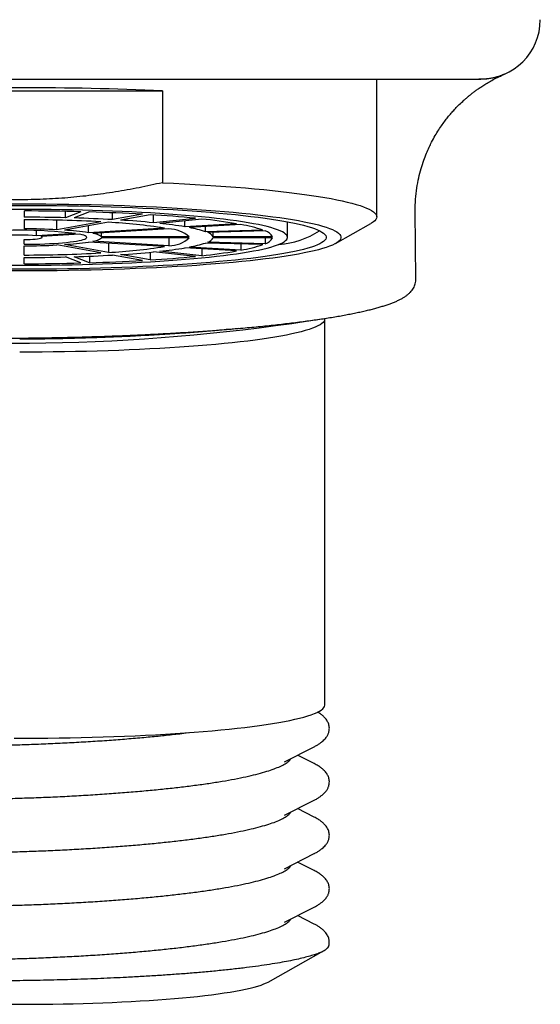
# Model space of a CAD drawing. Header units: millimetres. Extents: x 8 to 1762, y 12 to 2803.
# Tile 60 of 119: x 895 to 913, y 1511 to 1544. Entities that reach past the tile are written whole.
import ezdxf

# ---------------------------------------------------------------- set-up
doc = ezdxf.new("R2010")
doc.units = ezdxf.units.MM

msp = doc.modelspace()

# ---------------------------------------------------------------- linework, layer by layer
at = {"color": 7, "linetype": 'Continuous', "lineweight": 30}
for p, q in [((907.418, 1537.699), (907.418, 1542.334)), ((910.918, 1542.334), (910.848, 1542.331)), ((890.622, 1541.939), (900.214, 1541.939)), ((900.214, 1541.939), (900.214, 1538.849)), ((895.568, 1537.899), (895.568, 1537.689)), ((895.568, 1537.606), (895.568, 1537.297)), ((896.955, 1537.67), (896.955, 1537.884)), ((897.473, 1537.872), (896.955, 1537.67)), ((897.762, 1537.864), (897.245, 1537.662)), ((898.537, 1537.606), (898.537, 1537.837)), ((899.537, 1537.787), (898.537, 1537.606)), ((899.797, 1537.772), (898.797, 1537.591)), ((899.907, 1537.502), (899.907, 1537.765)), ((901.321, 1537.649), (899.907, 1537.502)), ((901.533, 1537.627), (900.119, 1537.479)), ((908.734, 1535.605), (908.711, 1537.892)), ((896.661, 1537.267), (896.661, 1537.592)), ((898.137, 1537.534), (896.661, 1537.267)), ((898.397, 1537.518), (896.921, 1537.251)), ((897.721, 1537.167), (897.721, 1537.396)), ((900.277, 1537.322), (897.721, 1537.167)), ((900.427, 1537.294), (897.871, 1537.14)), ((900.97, 1537.363), (900.97, 1537.568)), ((902.703, 1537.468), (900.97, 1537.363)), ((902.853, 1537.441), (901.12, 1537.336)), ((901.656, 1537.201), (901.656, 1537.369)), ((904.418, 1537.01), (904.418, 1537.534)), ((906.037, 1536.805), (907.217, 1537.471)), ((895.979, 1537.062), (895.979, 1537.238)), ((897.287, 1537.141), (895.979, 1537.062)), ((897.437, 1537.114), (896.129, 1537.035)), ((896.168, 1537.01), (896.168, 1537.037)), ((898.164, 1537.026), (898.164, 1537.158)), ((901.116, 1537.026), (898.164, 1537.026)), ((901.116, 1536.995), (898.164, 1536.995)), ((900.427, 1536.995), (900.427, 1536.726)), ((903.588, 1537.255), (901.656, 1537.201)), ((903.666, 1537.225), (901.733, 1537.171)), ((901.916, 1537.026), (901.916, 1537.176)), ((903.916, 1537.026), (901.916, 1537.026)), ((903.916, 1536.995), (901.916, 1536.995)), ((903.666, 1536.995), (903.666, 1536.795)), ((895.568, 1536.776), (895.568, 1536.933)), ((895.568, 1536.415), (895.568, 1536.723)), ((898.137, 1536.487), (896.661, 1536.754)), ((898.397, 1536.502), (896.921, 1536.769)), ((900.277, 1536.699), (897.721, 1536.853)), ((900.427, 1536.726), (897.871, 1536.88)), ((898.397, 1536.812), (898.397, 1536.502)), ((902.703, 1536.552), (900.97, 1536.657)), ((902.853, 1536.58), (901.12, 1536.684)), ((901.533, 1536.623), (901.533, 1536.393)), ((903.588, 1536.765), (901.656, 1536.819)), ((903.666, 1536.795), (901.733, 1536.85)), ((902.853, 1536.786), (902.853, 1536.58)), ((895.568, 1536.122), (895.568, 1536.331)), ((897.473, 1536.148), (896.955, 1536.35)), ((897.762, 1536.156), (897.245, 1536.358)), ((897.762, 1536.377), (897.762, 1536.156)), ((899.537, 1536.233), (898.537, 1536.414)), ((899.797, 1536.249), (898.797, 1536.43)), ((899.797, 1536.508), (899.797, 1536.249)), ((901.321, 1536.371), (899.907, 1536.519)), ((901.533, 1536.393), (900.119, 1536.541)), ((905.668, 1521.273), (905.668, 1534.263)), ((900.794, 1520.309), (901.077, 1520.344)), ((904.311, 1519.362), (905.317, 1519.872)), ((905.317, 1519.301), (904.754, 1519.586)), ((904.311, 1517.562), (905.317, 1518.072)), ((905.317, 1517.501), (904.754, 1517.787)), ((904.311, 1515.763), (905.317, 1516.273)), ((905.317, 1515.702), (904.754, 1515.988)), ((904.311, 1513.964), (905.317, 1514.474)), ((905.317, 1513.903), (904.754, 1514.188)), ((903.764, 1511.953), (905.633, 1513.006))]:
    msp.add_line(p, q, dxfattribs=at)
at = {"color": 7, "linetype": 'Continuous', "lineweight": 30, "flags": 128}
for points in [[(900.214, 1538.849), (900.586, 1538.831), (900.952, 1538.812), (901.312, 1538.792), (901.665, 1538.77), (902.011, 1538.747), (902.349, 1538.723), (902.679, 1538.698), (903.001, 1538.671), (903.313, 1538.644), (903.617, 1538.615), (903.911, 1538.585), (904.195, 1538.555), (904.469, 1538.523), (904.732, 1538.49), (904.985, 1538.456), (905.226, 1538.422), (905.456, 1538.386), (905.675, 1538.35), (905.881, 1538.313), (906.076, 1538.276), (906.257, 1538.237), (906.427, 1538.198), (906.583, 1538.159), (906.727, 1538.119), (906.857, 1538.078), (906.974, 1538.037), (907.077, 1537.996), (907.167, 1537.954), (907.244, 1537.912), (907.306, 1537.87), (907.355, 1537.827), (907.39, 1537.785), (907.411, 1537.742), (907.418, 1537.699), (907.411, 1537.656), (907.39, 1537.614), (907.355, 1537.571), (907.306, 1537.529), (907.244, 1537.486), (907.217, 1537.471)], [(895.064, 1536.07), (895.418, 1536.069), (895.771, 1536.07), (896.124, 1536.072), (896.476, 1536.076), (896.826, 1536.081), (897.174, 1536.088), (897.519, 1536.095), (897.861, 1536.105), (898.199, 1536.116), (898.533, 1536.128), (898.862, 1536.141), (899.186, 1536.156), (899.504, 1536.172), (899.815, 1536.189), (900.12, 1536.208), (900.418, 1536.228), (900.708, 1536.249), (900.99, 1536.271), (901.263, 1536.295), (901.527, 1536.319), (901.782, 1536.345), (902.027, 1536.372), (902.261, 1536.399), (902.486, 1536.428), (902.699, 1536.457), (902.901, 1536.488), (903.092, 1536.519), (903.27, 1536.551), (903.437, 1536.583), (903.591, 1536.616), (903.733, 1536.65), (903.862, 1536.685), (903.977, 1536.72), (904.08, 1536.755), (904.169, 1536.791), (904.245, 1536.827), (904.307, 1536.863), (904.355, 1536.9), (904.39, 1536.936), (904.411, 1536.973), (904.418, 1537.01), (904.411, 1537.047), (904.39, 1537.084), (904.355, 1537.121), (904.307, 1537.157), (904.245, 1537.194), (904.169, 1537.23), (904.08, 1537.266), (903.977, 1537.301), (903.862, 1537.336), (903.733, 1537.37), (903.591, 1537.404), (903.437, 1537.437), (903.27, 1537.47), (903.092, 1537.502), (902.901, 1537.533), (902.699, 1537.563), (902.486, 1537.593), (902.261, 1537.621), (902.027, 1537.649), (901.782, 1537.675), (901.527, 1537.701), (901.263, 1537.726), (900.99, 1537.749), (900.708, 1537.771), (900.418, 1537.792), (900.12, 1537.812), (899.815, 1537.831), (899.504, 1537.848), (899.186, 1537.865), (898.862, 1537.879), (898.533, 1537.893), (898.199, 1537.905), (897.861, 1537.916), (897.519, 1537.925), (897.174, 1537.933), (896.826, 1537.939), (896.476, 1537.944), (896.124, 1537.948), (895.771, 1537.95), (895.418, 1537.951), (895.064, 1537.95)], [(895.127, 1538.139), (895.515, 1538.139), (895.902, 1538.138), (896.289, 1538.135), (896.675, 1538.131), (897.059, 1538.126), (897.442, 1538.119), (897.821, 1538.111), (898.197, 1538.101), (898.57, 1538.09), (898.939, 1538.077), (899.303, 1538.064), (899.662, 1538.048), (900.016, 1538.032), (900.364, 1538.014), (900.705, 1537.995), (901.04, 1537.974), (901.367, 1537.952), (901.687, 1537.929), (901.999, 1537.905), (902.302, 1537.88), (902.596, 1537.854), (902.881, 1537.826), (903.157, 1537.798), (903.422, 1537.768), (903.677, 1537.738), (903.922, 1537.706), (904.155, 1537.674), (904.377, 1537.641), (904.588, 1537.607), (904.787, 1537.572), (904.974, 1537.536), (905.148, 1537.5), (905.31, 1537.463), (905.459, 1537.426), (905.596, 1537.388), (905.719, 1537.349), (905.829, 1537.311), (905.925, 1537.271), (906.008, 1537.232), (906.077, 1537.192), (906.133, 1537.152), (906.174, 1537.111), (906.202, 1537.071), (906.216, 1537.03), (906.216, 1536.99), (906.202, 1536.949), (906.174, 1536.909), (906.133, 1536.869), (906.077, 1536.829), (906.008, 1536.789), (905.925, 1536.749), (905.829, 1536.71), (905.719, 1536.671), (905.596, 1536.633), (905.459, 1536.595), (905.31, 1536.557), (905.148, 1536.52), (904.974, 1536.484), (904.787, 1536.449), (904.588, 1536.414), (904.377, 1536.38), (904.155, 1536.347), (903.922, 1536.314), (903.677, 1536.283), (903.422, 1536.252), (903.157, 1536.223), (902.881, 1536.194), (902.596, 1536.167), (902.302, 1536.14), (901.999, 1536.115), (901.687, 1536.091), (901.367, 1536.068), (901.04, 1536.046), (900.705, 1536.026), (900.364, 1536.007), (900.016, 1535.989), (899.662, 1535.972), (899.303, 1535.957), (898.939, 1535.943), (898.57, 1535.93), (898.197, 1535.919), (897.821, 1535.91), (897.442, 1535.901), (897.059, 1535.894), (896.675, 1535.889), (896.289, 1535.885), (895.902, 1535.882), (895.515, 1535.881), (895.127, 1535.882)], [(895.134, 1538.086), (895.512, 1538.087), (895.891, 1538.086), (896.268, 1538.083), (896.645, 1538.079), (897.02, 1538.074), (897.392, 1538.067), (897.762, 1538.059), (898.129, 1538.049), (898.492, 1538.038), (898.852, 1538.025), (899.206, 1538.011), (899.555, 1537.996), (899.899, 1537.98), (900.237, 1537.962), (900.568, 1537.943), (900.892, 1537.922), (901.209, 1537.901), (901.518, 1537.878), (901.819, 1537.854), (902.111, 1537.829), (902.394, 1537.802), (902.667, 1537.775), (902.931, 1537.747), (903.185, 1537.717), (903.428, 1537.687), (903.661, 1537.656), (903.882, 1537.624), (904.092, 1537.591), (904.29, 1537.557), (904.476, 1537.523), (904.65, 1537.488), (904.812, 1537.452), (904.961, 1537.415), (905.097, 1537.378), (905.219, 1537.341), (905.329, 1537.303), (905.425, 1537.265), (905.508, 1537.226), (905.577, 1537.187), (905.633, 1537.148), (905.674, 1537.109), (905.702, 1537.07), (905.716, 1537.03), (905.716, 1536.99), (905.702, 1536.951), (905.674, 1536.911), (905.633, 1536.872), (905.577, 1536.833), (905.508, 1536.794), (905.425, 1536.756), (905.329, 1536.717), (905.219, 1536.679), (905.097, 1536.642), (904.961, 1536.605), (904.812, 1536.569), (904.65, 1536.533), (904.476, 1536.498), (904.29, 1536.463), (904.092, 1536.43), (903.882, 1536.397), (903.661, 1536.365), (903.428, 1536.333), (903.185, 1536.303), (902.931, 1536.274), (902.667, 1536.245), (902.394, 1536.218), (902.111, 1536.192), (901.819, 1536.167), (901.518, 1536.143), (901.209, 1536.12), (900.892, 1536.098), (900.568, 1536.078), (900.237, 1536.059), (899.899, 1536.041), (899.555, 1536.024), (899.206, 1536.009), (898.852, 1535.995), (898.492, 1535.983), (898.129, 1535.972), (897.762, 1535.962), (897.392, 1535.954), (897.02, 1535.947), (896.645, 1535.941), (896.268, 1535.937), (895.891, 1535.935), (895.512, 1535.934), (895.134, 1535.934)], [(895.568, 1536.776), (895.743, 1536.777), (895.917, 1536.781), (896.087, 1536.786), (896.253, 1536.792), (896.414, 1536.799), (896.569, 1536.808), (896.717, 1536.818), (896.857, 1536.829), (896.988, 1536.842), (897.11, 1536.855), (897.221, 1536.87), (897.321, 1536.885), (897.409, 1536.901), (897.485, 1536.917), (897.548, 1536.935), (897.598, 1536.952), (897.635, 1536.97), (897.658, 1536.989), (897.668, 1537.007), (897.663, 1537.025), (897.645, 1537.044), (897.613, 1537.062), (897.567, 1537.08), (897.509, 1537.097), (897.437, 1537.114)], [(895.568, 1536.933), (895.67, 1536.936), (895.766, 1536.941), (895.856, 1536.947), (895.937, 1536.954), (896.008, 1536.962), (896.067, 1536.971), (896.114, 1536.981), (896.146, 1536.991), (896.164, 1537.002), (896.167, 1537.013), (896.155, 1537.024), (896.129, 1537.035)], [(905.666, 1534.281), (905.667, 1534.272), (905.664, 1534.231), (905.646, 1534.191), (905.615, 1534.15), (905.57, 1534.109), (905.511, 1534.069), (905.439, 1534.028), (905.353, 1533.988), (905.254, 1533.949), (905.141, 1533.91), (905.015, 1533.871), (904.877, 1533.833), (904.725, 1533.796), (904.561, 1533.759), (904.385, 1533.722), (904.196, 1533.687), (903.996, 1533.652), (903.784, 1533.618), (903.561, 1533.585), (903.327, 1533.553), (903.082, 1533.522), (902.827, 1533.492), (902.561, 1533.463), (902.287, 1533.435), (902.002, 1533.408), (901.709, 1533.382), (901.408, 1533.358), (901.098, 1533.334), (900.781, 1533.312), (900.457, 1533.292), (900.125, 1533.272), (899.788, 1533.254), (899.444, 1533.237), (899.095, 1533.222), (898.741, 1533.208), (898.383, 1533.195), (898.02, 1533.184), (897.654, 1533.174), (897.285, 1533.166), (896.914, 1533.159), (896.54, 1533.154), (896.165, 1533.15), (895.789, 1533.148), (895.413, 1533.147)], [(895.228, 1520.158), (895.606, 1520.158), (895.984, 1520.16), (896.361, 1520.163), (896.737, 1520.167), (897.111, 1520.173), (897.483, 1520.181), (897.852, 1520.19), (898.218, 1520.201), (898.58, 1520.212), (898.937, 1520.226), (899.29, 1520.241), (899.638, 1520.257), (899.979, 1520.275), (900.315, 1520.294), (900.644, 1520.314), (900.965, 1520.336), (901.28, 1520.358), (901.586, 1520.383), (901.884, 1520.408), (902.173, 1520.435), (902.452, 1520.462), (902.723, 1520.491), (902.983, 1520.521), (903.233, 1520.552), (903.472, 1520.584), (903.701, 1520.616), (903.918, 1520.65), (904.123, 1520.685), (904.317, 1520.72), (904.499, 1520.756), (904.668, 1520.793), (904.824, 1520.83), (904.968, 1520.868), (905.099, 1520.907), (905.217, 1520.946), (905.321, 1520.986), (905.412, 1521.026), (905.489, 1521.066), (905.552, 1521.106), (905.602, 1521.147), (905.638, 1521.188), (905.66, 1521.229), (905.668, 1521.27), (905.668, 1521.273)], [(895.155, 1511.204), (895.5, 1511.203), (895.844, 1511.204), (896.188, 1511.207), (896.53, 1511.211), (896.871, 1511.217), (897.209, 1511.224), (897.544, 1511.233), (897.876, 1511.243), (898.204, 1511.254), (898.527, 1511.267), (898.845, 1511.282), (899.157, 1511.297), (899.464, 1511.315), (899.763, 1511.333), (900.056, 1511.353), (900.341, 1511.374), (900.617, 1511.396), (900.886, 1511.42), (901.145, 1511.445), (901.395, 1511.47), (901.635, 1511.497), (901.864, 1511.525), (902.084, 1511.554), (902.292, 1511.584), (902.489, 1511.615), (902.674, 1511.646), (902.848, 1511.679), (903.009, 1511.712), (903.158, 1511.746), (903.294, 1511.78), (903.417, 1511.815), (903.527, 1511.851), (903.623, 1511.887), (903.706, 1511.923), (903.764, 1511.953)]]:
    msp.add_lwpolyline(points, dxfattribs=at)
at = {"color": 7, "linetype": 'Continuous', "lineweight": 30}
for centre, radius, start, end in [((910.918, 1544.334), 2, 270, 0), ((895.418, 1432.771), 109.274, 87.48459, 92.51541), ((895.434, 1458.924), 78.974, 88.52056, 89.9026), ((895.43, 1477.276), 60.413, 88.55379, 89.86936), ((895.496, 1489.139), 48.466, 86.8763, 89.915), ((895.772, 1488.693), 48.991, 86.7643, 88.2773), ((895.88, 1473.851), 64.04, 86.72604, 88.31557), ((897.299, 1497.062), 40.787, 84.3402, 86.4883), ((899.594, 1519.015), 18.713, 80.4354, 84.05), ((895.459, 1513.867), 23.43, 87.0586, 89.7328), ((897.339, 1518.301), 19.246, 81.2168, 86.8485), ((896.857, 1506.446), 31.205, 84.392, 86.4365), ((898.613, 1523.239), 14.32, 80.523, 83.9624), ((900.398, 1536.202), 1.093, 48.9261, 88.4519), ((900.468, 1533.624), 3.769, 71.6369, 80.0369), ((902.02, 1532.59), 4.922, 71.4193, 80.2544), ((895.418, 1521.345), 15.906, 83.2512, 96.7488), ((895.418, 1531.317), 5.772, 84.4187, 95.5813), ((896.359, 1528.007), 9.261, 81.5431, 86.5222), ((897.837, 1536.621), 0.521, 51.1137, 86.2642), ((897.837, 1537.4), 0.521, 273.7358, 308.8863), ((900.422, 1537.757), 1.031, 270.3208, 312.3012), ((901.662, 1536.893), 0.287, 27.585, 75.5177), ((901.662, 1537.127), 0.287, 284.4823, 332.415), ((903.58, 1536.86), 0.375, 26.304, 76.7988), ((903.58, 1537.161), 0.375, 283.2012, 333.696), ((903.968, 1539.505), 2.735, 273.4181, 303.8748), ((895.459, 1560.153), 23.43, 270.2672, 272.9414), ((896.359, 1546.013), 9.261, 273.4778, 278.4569), ((897.373, 1555.386), 18.912, 273.1017, 278.833), ((898.613, 1550.782), 14.32, 276.0376, 279.477), ((900.468, 1540.397), 3.769, 279.9631, 288.3631), ((902.02, 1541.431), 4.922, 279.7456, 288.5807), ((895.502, 1584.654), 48.239, 270.0778, 273.1308), ((895.43, 1596.744), 60.413, 270.13064, 271.44621), ((895.772, 1585.327), 48.991, 271.7227, 273.2357), ((896.857, 1567.574), 31.205, 273.5635, 275.608), ((897.299, 1576.959), 40.787, 273.5117, 275.6598), ((899.594, 1555.005), 18.713, 275.95, 279.5646), ((895.434, 1615.096), 78.974, 270.0974, 271.47944), ((895.88, 1600.169), 64.04, 271.68443, 273.27396), ((895.095, 1600.725), 67.28, 263.94898, 279.03809)]:
    msp.add_arc(centre, radius, start, end, dxfattribs=at)
for points, knots in [([(884.743, 1542.334), (885.929, 1542.334), (888.3, 1542.334), (891.859, 1542.334), (895.418, 1542.334), (898.976, 1542.334), (902.535, 1542.334), (904.907, 1542.334), (906.093, 1542.334)], [0, 0, 0, 0, 0.166704, 0.333363, 0.499999, 0.666636, 0.833295, 1, 1, 1, 1]), ([(906.093, 1542.334), (906.247, 1542.334), (906.555, 1542.334), (907.009, 1542.334), (907.454, 1542.334), (907.866, 1542.334), (908.243, 1542.334), (908.587, 1542.334), (908.916, 1542.334), (909.227, 1542.334), (909.543, 1542.334), (909.852, 1542.334), (910.142, 1542.334), (910.388, 1542.334), (910.572, 1542.334), (910.706, 1542.334), (910.801, 1542.334), (910.868, 1542.334), (910.91, 1542.334), (910.915, 1542.334), (910.918, 1542.334)], [0, 0, 0, 0, 0.060382, 0.120236, 0.180082, 0.240438, 0.291885, 0.343206, 0.395202, 0.447582, 0.500005, 0.565571, 0.631069, 0.695335, 0.759532, 0.807902, 0.855869, 0.903697, 0.951652, 1, 1, 1, 1]), ([(908.711, 1537.89), (908.713, 1538.025), (908.717, 1538.286), (908.76, 1538.663), (908.824, 1539.008), (908.903, 1539.318), (908.992, 1539.593), (909.084, 1539.832), (909.174, 1540.034), (909.271, 1540.231), (909.378, 1540.427), (909.498, 1540.623), (909.615, 1540.796), (909.727, 1540.948), (909.838, 1541.089), (909.948, 1541.218), (910.067, 1541.348), (910.198, 1541.482), (910.317, 1541.595), (910.418, 1541.684), (910.491, 1541.747), (910.569, 1541.811), (910.653, 1541.876), (910.744, 1541.945), (910.844, 1542.017), (910.959, 1542.095), (911.096, 1542.181), (911.254, 1542.274), (911.435, 1542.372), (911.563, 1542.431), (911.63, 1542.463)], [0, 0, 0, 0, 0.067826, 0.131386, 0.190225, 0.243973, 0.292346, 0.335129, 0.372173, 0.403376, 0.445247, 0.4836, 0.518526, 0.549998, 0.578003, 0.608133, 0.635187, 0.666301, 0.701907, 0.717389, 0.733566, 0.750431, 0.767974, 0.786867, 0.807483, 0.833753, 0.865968, 0.904318, 0.948951, 1, 1, 1, 1]), ([(911.652, 1542.472), (911.638, 1542.467), (911.611, 1542.456), (911.52, 1542.424), (911.405, 1542.392), (911.276, 1542.363), (911.143, 1542.344), (911.023, 1542.333), (910.942, 1542.334), (910.916, 1542.334)], [0, 0, 0, 0, 0.177072, 0.355757, 0.535501, 0.670393, 0.804822, 0.937805, 1, 1, 1, 1]), ([(911.707, 1542.496), (911.691, 1542.49), (911.659, 1542.475), (911.613, 1542.457), (911.589, 1542.447)], [0, 0, 0, 0, 0.481566, 1, 1, 1, 1]), ([(900.214, 1538.849), (899.951, 1538.791), (899.426, 1538.676), (898.632, 1538.535), (897.834, 1538.42), (897.025, 1538.336), (896.207, 1538.286), (895.38, 1538.27), (894.554, 1538.289), (893.743, 1538.342), (892.948, 1538.427), (892.169, 1538.54), (891.393, 1538.679), (890.879, 1538.792), (890.622, 1538.849)], [0, 0, 0, 0, 0.083273, 0.166596, 0.249906, 0.333158, 0.418466, 0.503852, 0.589239, 0.674547, 0.755703, 0.836861, 0.918429, 1, 1, 1, 1]), ([(882.235, 1535.348), (882.235, 1535.345), (882.234, 1535.315), (882.242, 1535.255), (882.263, 1535.17), (882.296, 1535.092), (882.338, 1535.02), (882.389, 1534.953), (882.452, 1534.888), (882.528, 1534.823), (882.618, 1534.761), (882.721, 1534.702), (882.833, 1534.648), (882.952, 1534.597), (883.078, 1534.55), (883.213, 1534.505), (883.356, 1534.461), (883.508, 1534.419), (883.669, 1534.379), (883.839, 1534.339), (884.018, 1534.301), (884.205, 1534.263), (884.402, 1534.227), (884.608, 1534.192), (884.822, 1534.157), (885.045, 1534.123), (885.277, 1534.091), (885.517, 1534.059), (885.765, 1534.028), (886.022, 1533.999), (886.286, 1533.97), (886.558, 1533.942), (886.838, 1533.915), (887.124, 1533.89), (887.418, 1533.865), (887.718, 1533.842), (888.025, 1533.819), (888.338, 1533.798), (888.658, 1533.777), (888.982, 1533.758), (889.313, 1533.74), (889.648, 1533.724), (889.988, 1533.708), (890.333, 1533.694), (890.682, 1533.68), (891.034, 1533.669), (891.39, 1533.658), (891.749, 1533.648), (892.111, 1533.64), (892.475, 1533.633), (892.839, 1533.627), (893.205, 1533.623), (893.568, 1533.619), (893.928, 1533.617), (894.275, 1533.616), (894.588, 1533.616), (894.862, 1533.617), (895.159, 1533.619), (895.37, 1533.62), (895.502, 1533.622)], [0, 0, 0, 0, 0.00104, 0.012423, 0.024295, 0.036909, 0.049077, 0.062391, 0.077369, 0.094583, 0.114173, 0.134972, 0.155364, 0.175352, 0.195073, 0.214579, 0.233911, 0.253104, 0.272189, 0.291186, 0.310114, 0.328985, 0.347812, 0.366602, 0.385361, 0.404095, 0.422807, 0.441502, 0.460181, 0.478847, 0.497502, 0.516146, 0.534781, 0.553408, 0.572027, 0.590639, 0.609243, 0.627841, 0.646432, 0.665015, 0.683591, 0.702159, 0.720718, 0.739265, 0.757801, 0.776322, 0.794824, 0.813303, 0.831751, 0.850158, 0.868507, 0.886768, 0.90489, 0.922765, 0.940138, 0.95621, 0.969021, 0.98047, 1, 1, 1, 1]), ([(895.502, 1533.622), (895.638, 1533.623), (895.828, 1533.625), (896.111, 1533.629), (896.354, 1533.633), (896.644, 1533.638), (896.948, 1533.645), (897.266, 1533.652), (897.593, 1533.661), (897.927, 1533.671), (898.266, 1533.682), (898.607, 1533.695), (898.951, 1533.708), (899.294, 1533.723), (899.638, 1533.739), (899.98, 1533.756), (900.32, 1533.774), (900.658, 1533.793), (900.993, 1533.814), (901.325, 1533.835), (901.652, 1533.858), (901.975, 1533.881), (902.293, 1533.906), (902.606, 1533.932), (902.914, 1533.959), (903.215, 1533.986), (903.511, 1534.015), (903.799, 1534.044), (904.081, 1534.075), (904.356, 1534.106), (904.624, 1534.138), (904.884, 1534.171), (905.136, 1534.204), (905.38, 1534.238), (905.616, 1534.273), (905.844, 1534.309), (906.063, 1534.345), (906.273, 1534.382), (906.475, 1534.42), (906.668, 1534.458), (906.852, 1534.497), (907.027, 1534.536), (907.194, 1534.576), (907.351, 1534.617), (907.5, 1534.658), (907.64, 1534.7), (907.772, 1534.743), (907.896, 1534.787), (908.012, 1534.832), (908.121, 1534.88), (908.222, 1534.93), (908.318, 1534.983), (908.405, 1535.041), (908.483, 1535.102), (908.551, 1535.166), (908.607, 1535.232), (908.653, 1535.301), (908.689, 1535.374), (908.715, 1535.45), (908.731, 1535.527), (908.733, 1535.579), (908.733, 1535.604)], [0, 0, 0, 0, 0.019911, 0.028083, 0.041635, 0.055718, 0.070832, 0.086606, 0.102891, 0.119567, 0.136549, 0.153773, 0.171194, 0.188772, 0.206481, 0.224297, 0.242201, 0.260178, 0.278216, 0.296303, 0.314432, 0.332593, 0.35078, 0.368987, 0.387208, 0.40544, 0.423678, 0.441917, 0.460154, 0.478385, 0.496609, 0.514821, 0.533019, 0.551201, 0.569364, 0.587506, 0.605626, 0.623722, 0.641792, 0.659837, 0.677856, 0.695851, 0.713824, 0.73178, 0.749726, 0.767671, 0.785633, 0.803632, 0.821698, 0.83987, 0.858184, 0.876642, 0.895087, 0.912711, 0.92872, 0.942957, 0.955792, 0.967676, 0.978996, 0.990072, 1, 1, 1, 1]), ([(902.766, 1533.946), (902.629, 1533.932), (902.326, 1533.901), (901.829, 1533.856), (901.285, 1533.811), (900.685, 1533.768), (900.027, 1533.726), (899.308, 1533.687), (898.571, 1533.654), (897.822, 1533.626), (897.314, 1533.612), (897.061, 1533.605)], [0, 0, 0, 0, 0.084332, 0.186244, 0.288155, 0.389899, 0.51163, 0.633794, 0.756105, 0.878269, 1, 1, 1, 1]), ([(897.061, 1533.605), (896.883, 1533.601), (896.523, 1533.593), (895.972, 1533.584), (895.6, 1533.581), (895.412, 1533.58)], [0, 0, 0, 0, 0.324965, 0.658298, 1, 1, 1, 1]), ([(905.311, 1519.868), (905.346, 1519.887), (905.416, 1519.924), (905.506, 1519.983), (905.582, 1520.042), (905.645, 1520.1), (905.694, 1520.151), (905.731, 1520.199), (905.76, 1520.244), (905.781, 1520.285), (905.796, 1520.323), (905.808, 1520.362), (905.819, 1520.408), (905.825, 1520.463), (905.824, 1520.53), (905.812, 1520.598), (905.793, 1520.659), (905.768, 1520.714), (905.736, 1520.769), (905.692, 1520.827), (905.632, 1520.891), (905.55, 1520.959), (905.481, 1521.009), (905.435, 1521.034), (905.429, 1521.037)], [0, 0, 0, 0, 0.056744, 0.113149, 0.169134, 0.224627, 0.279494, 0.329977, 0.371679, 0.40763, 0.437816, 0.462289, 0.487537, 0.52275, 0.56475, 0.607884, 0.649182, 0.689861, 0.731659, 0.782639, 0.842695, 0.911685, 0.989419, 1, 1, 1, 1]), ([(895.413, 1519.939), (895.625, 1519.946), (896.052, 1519.96), (896.69, 1519.988), (897.327, 1520.02), (897.956, 1520.058), (898.569, 1520.1), (899.163, 1520.147), (899.732, 1520.197), (900.279, 1520.251), (900.623, 1520.29), (900.794, 1520.309)], [0, 0, 0, 0, 0.110727, 0.22241, 0.334783, 0.447571, 0.56049, 0.671247, 0.781591, 0.891259, 1, 1, 1, 1]), ([(890.034, 1519.95), (890.208, 1519.943), (890.558, 1519.93), (891.116, 1519.915), (891.696, 1519.904), (892.298, 1519.899), (892.912, 1519.898), (893.534, 1519.901), (894.159, 1519.909), (894.786, 1519.922), (895.205, 1519.934), (895.413, 1519.939)], [0, 0, 0, 0, 0.110727, 0.22241, 0.334783, 0.447571, 0.56049, 0.671247, 0.781591, 0.891259, 1, 1, 1, 1]), ([(904.121, 1519.188), (904.183, 1519.216), (904.307, 1519.274), (904.436, 1519.362), (904.511, 1519.429), (904.528, 1519.466), (904.531, 1519.473)], [0, 0, 0, 0, 0.30681, 0.61627, 0.927642, 1, 1, 1, 1]), ([(900.794, 1518.51), (900.963, 1518.53), (901.303, 1518.571), (901.779, 1518.638), (902.228, 1518.709), (902.645, 1518.784), (903.023, 1518.861), (903.361, 1518.941), (903.657, 1519.022), (903.915, 1519.104), (904.053, 1519.16), (904.121, 1519.188)], [0, 0, 0, 0, 0.1107269, 0.22241, 0.3347832, 0.4475707, 0.5604901, 0.6712474, 0.7815906, 0.8912587, 1, 1, 1, 1]), ([(905.311, 1518.069), (905.346, 1518.088), (905.416, 1518.125), (905.506, 1518.184), (905.582, 1518.243), (905.645, 1518.3), (905.694, 1518.351), (905.731, 1518.399), (905.76, 1518.444), (905.781, 1518.485), (905.796, 1518.523), (905.808, 1518.563), (905.819, 1518.608), (905.825, 1518.664), (905.824, 1518.731), (905.812, 1518.798), (905.793, 1518.86), (905.768, 1518.915), (905.736, 1518.969), (905.692, 1519.027), (905.632, 1519.091), (905.55, 1519.16), (905.445, 1519.232), (905.357, 1519.279), (905.311, 1519.304)], [0, 0, 0, 0, 0.0527528, 0.105191, 0.1572377, 0.2088279, 0.2598354, 0.3067678, 0.3455365, 0.3789586, 0.4070222, 0.429774, 0.4532462, 0.4859817, 0.5250277, 0.5651284, 0.6035216, 0.641339, 0.6801974, 0.7275913, 0.7834239, 0.847561, 0.9198272, 1, 1, 1, 1]), ([(895.413, 1518.14), (895.625, 1518.147), (896.052, 1518.161), (896.69, 1518.189), (897.327, 1518.221), (897.956, 1518.259), (898.569, 1518.301), (899.163, 1518.348), (899.732, 1518.398), (900.279, 1518.452), (900.623, 1518.491), (900.794, 1518.51)], [0, 0, 0, 0, 0.110727, 0.22241, 0.334783, 0.447571, 0.56049, 0.671247, 0.781591, 0.891259, 1, 1, 1, 1]), ([(890.034, 1518.151), (890.208, 1518.144), (890.558, 1518.131), (891.116, 1518.116), (891.696, 1518.105), (892.298, 1518.099), (892.912, 1518.098), (893.534, 1518.102), (894.159, 1518.11), (894.786, 1518.123), (895.205, 1518.134), (895.413, 1518.14)], [0, 0, 0, 0, 0.110727, 0.22241, 0.334783, 0.447571, 0.56049, 0.671247, 0.781591, 0.891259, 1, 1, 1, 1]), ([(904.121, 1517.388), (904.183, 1517.417), (904.307, 1517.474), (904.436, 1517.563), (904.511, 1517.63), (904.528, 1517.667), (904.531, 1517.674)], [0, 0, 0, 0, 0.30681, 0.61627, 0.927642, 1, 1, 1, 1]), ([(905.311, 1516.27), (905.346, 1516.288), (905.416, 1516.326), (905.506, 1516.385), (905.582, 1516.444), (905.645, 1516.501), (905.694, 1516.552), (905.731, 1516.6), (905.76, 1516.645), (905.781, 1516.686), (905.796, 1516.724), (905.808, 1516.763), (905.819, 1516.809), (905.825, 1516.865), (905.824, 1516.932), (905.812, 1516.999), (905.793, 1517.061), (905.768, 1517.116), (905.736, 1517.17), (905.692, 1517.228), (905.632, 1517.292), (905.55, 1517.361), (905.445, 1517.433), (905.357, 1517.48), (905.311, 1517.504)], [0, 0, 0, 0, 0.052753, 0.105191, 0.157238, 0.208828, 0.259835, 0.306768, 0.345537, 0.378959, 0.407022, 0.429774, 0.453246, 0.485982, 0.525028, 0.565128, 0.603522, 0.641339, 0.680197, 0.727591, 0.783424, 0.847561, 0.919827, 1, 1, 1, 1]), ([(900.794, 1516.711), (900.963, 1516.731), (901.303, 1516.772), (901.779, 1516.839), (902.228, 1516.91), (902.645, 1516.985), (903.023, 1517.062), (903.361, 1517.142), (903.657, 1517.223), (903.915, 1517.305), (904.053, 1517.361), (904.121, 1517.388)], [0, 0, 0, 0, 0.110727, 0.22241, 0.334783, 0.447571, 0.56049, 0.671247, 0.781591, 0.891259, 1, 1, 1, 1]), ([(895.413, 1516.341), (895.625, 1516.348), (896.052, 1516.362), (896.69, 1516.389), (897.327, 1516.422), (897.956, 1516.46), (898.569, 1516.502), (899.163, 1516.548), (899.732, 1516.599), (900.279, 1516.653), (900.623, 1516.692), (900.794, 1516.711)], [0, 0, 0, 0, 0.110727, 0.22241, 0.334783, 0.447571, 0.56049, 0.671247, 0.781591, 0.891259, 1, 1, 1, 1]), ([(890.034, 1516.352), (890.208, 1516.345), (890.558, 1516.331), (891.116, 1516.317), (891.696, 1516.306), (892.298, 1516.3), (892.912, 1516.299), (893.534, 1516.303), (894.159, 1516.311), (894.786, 1516.323), (895.205, 1516.335), (895.413, 1516.341)], [0, 0, 0, 0, 0.110727, 0.22241, 0.334783, 0.447571, 0.56049, 0.671247, 0.781591, 0.891259, 1, 1, 1, 1]), ([(904.121, 1515.589), (904.183, 1515.618), (904.307, 1515.675), (904.436, 1515.764), (904.511, 1515.83), (904.528, 1515.868), (904.531, 1515.875)], [0, 0, 0, 0, 0.30681, 0.61627, 0.927642, 1, 1, 1, 1]), ([(900.794, 1514.912), (900.963, 1514.932), (901.303, 1514.973), (901.779, 1515.04), (902.228, 1515.111), (902.645, 1515.185), (903.023, 1515.263), (903.361, 1515.342), (903.657, 1515.423), (903.915, 1515.506), (904.053, 1515.561), (904.121, 1515.589)], [0, 0, 0, 0, 0.110727, 0.22241, 0.334783, 0.447571, 0.56049, 0.671247, 0.781591, 0.891259, 1, 1, 1, 1]), ([(905.311, 1514.471), (905.346, 1514.489), (905.416, 1514.526), (905.506, 1514.586), (905.582, 1514.645), (905.645, 1514.702), (905.694, 1514.753), (905.731, 1514.801), (905.76, 1514.846), (905.781, 1514.887), (905.796, 1514.925), (905.808, 1514.964), (905.819, 1515.01), (905.825, 1515.065), (905.824, 1515.133), (905.812, 1515.2), (905.793, 1515.261), (905.768, 1515.317), (905.736, 1515.371), (905.692, 1515.429), (905.632, 1515.493), (905.55, 1515.561), (905.445, 1515.634), (905.357, 1515.681), (905.311, 1515.705)], [0, 0, 0, 0, 0.052753, 0.105191, 0.157238, 0.208828, 0.259835, 0.306768, 0.345537, 0.378959, 0.407022, 0.429774, 0.453246, 0.485982, 0.525028, 0.565128, 0.603522, 0.641339, 0.680197, 0.727591, 0.783424, 0.847561, 0.919827, 1, 1, 1, 1]), ([(895.413, 1514.542), (895.625, 1514.549), (896.052, 1514.563), (896.69, 1514.59), (897.327, 1514.623), (897.956, 1514.66), (898.569, 1514.703), (899.163, 1514.749), (899.732, 1514.8), (900.279, 1514.853), (900.623, 1514.892), (900.794, 1514.912)], [0, 0, 0, 0, 0.110727, 0.22241, 0.334783, 0.447571, 0.56049, 0.671247, 0.781591, 0.891259, 1, 1, 1, 1]), ([(890.034, 1514.552), (890.208, 1514.546), (890.558, 1514.532), (891.116, 1514.517), (891.696, 1514.507), (892.298, 1514.501), (892.912, 1514.5), (893.534, 1514.504), (894.159, 1514.512), (894.786, 1514.524), (895.205, 1514.536), (895.413, 1514.542)], [0, 0, 0, 0, 0.110727, 0.22241, 0.334783, 0.447571, 0.56049, 0.671247, 0.781591, 0.891259, 1, 1, 1, 1]), ([(900.794, 1513.112), (900.963, 1513.133), (901.303, 1513.174), (901.779, 1513.241), (902.228, 1513.311), (902.645, 1513.386), (903.023, 1513.464), (903.361, 1513.543), (903.657, 1513.624), (903.915, 1513.706), (904.053, 1513.762), (904.121, 1513.79)], [0, 0, 0, 0, 0.110727, 0.22241, 0.334783, 0.447571, 0.56049, 0.671247, 0.781591, 0.891259, 1, 1, 1, 1]), ([(904.121, 1513.79), (904.183, 1513.819), (904.307, 1513.876), (904.436, 1513.964), (904.511, 1514.031), (904.528, 1514.068), (904.531, 1514.075)], [0, 0, 0, 0, 0.30681, 0.61627, 0.927642, 1, 1, 1, 1]), ([(905.812, 1513.18), (905.812, 1513.181), (905.815, 1513.191), (905.817, 1513.208), (905.821, 1513.232), (905.823, 1513.252), (905.824, 1513.272), (905.824, 1513.293), (905.823, 1513.325), (905.818, 1513.374), (905.804, 1513.431), (905.782, 1513.488), (905.752, 1513.546), (905.71, 1513.606), (905.657, 1513.666), (905.589, 1513.728), (905.509, 1513.79), (905.419, 1513.849), (905.351, 1513.885), (905.318, 1513.902)], [0, 0, 0, 0, 0.003408, 0.035394, 0.056534, 0.075698, 0.095812, 0.116875, 0.138883, 0.194661, 0.260869, 0.33211, 0.413846, 0.506008, 0.606288, 0.706999, 0.807413, 0.907432, 1, 1, 1, 1]), ([(895.413, 1512.742), (895.625, 1512.749), (896.052, 1512.763), (896.69, 1512.791), (897.327, 1512.823), (897.956, 1512.861), (898.569, 1512.903), (899.163, 1512.95), (899.732, 1513), (900.279, 1513.054), (900.623, 1513.093), (900.794, 1513.112)], [0, 0, 0, 0, 0.1107269, 0.22241, 0.3347832, 0.4475707, 0.5604901, 0.6712474, 0.7815906, 0.8912587, 1, 1, 1, 1]), ([(905.312, 1512.871), (905.368, 1512.891), (905.478, 1512.93), (905.606, 1512.989), (905.707, 1513.049), (905.774, 1513.109), (905.807, 1513.153), (905.809, 1513.177), (905.81, 1513.181)], [0, 0, 0, 0, 0.190732, 0.381758, 0.572782, 0.766219, 0.959654, 1, 1, 1, 1]), ([(905.312, 1512.871), (905.252, 1512.852), (905.13, 1512.813), (904.909, 1512.755), (904.662, 1512.698), (904.387, 1512.643), (904.077, 1512.587), (903.731, 1512.532), (903.347, 1512.477), (902.931, 1512.424), (902.482, 1512.372), (902.004, 1512.323), (901.665, 1512.293), (901.496, 1512.277)], [0, 0, 0, 0, 0.08562, 0.171833, 0.258178, 0.344524, 0.430737, 0.523999, 0.617345, 0.710608, 0.807041, 0.903566, 1, 1, 1, 1]), ([(890.034, 1512.753), (890.208, 1512.746), (890.558, 1512.733), (891.116, 1512.718), (891.696, 1512.707), (892.298, 1512.702), (892.912, 1512.701), (893.534, 1512.704), (894.159, 1512.712), (894.786, 1512.725), (895.205, 1512.737), (895.413, 1512.742)], [0, 0, 0, 0, 0.110727, 0.22241, 0.334783, 0.447571, 0.56049, 0.671247, 0.781591, 0.891259, 1, 1, 1, 1]), ([(895.413, 1511.998), (895.211, 1511.996), (894.808, 1511.992), (894.205, 1511.991), (893.603, 1511.994), (893.018, 1512), (892.454, 1512.01), (891.909, 1512.023), (891.375, 1512.039), (890.907, 1512.057), (890.505, 1512.075), (890.165, 1512.092), (889.832, 1512.11), (889.617, 1512.124), (889.51, 1512.131)], [0, 0, 0, 0, 0.094981, 0.189961, 0.286331, 0.382701, 0.473409, 0.564118, 0.656034, 0.747949, 0.810764, 0.873579, 0.936789, 1, 1, 1, 1]), ([(901.496, 1512.277), (901.342, 1512.264), (901.034, 1512.238), (900.55, 1512.203), (900.051, 1512.169), (899.535, 1512.138), (899.041, 1512.111), (898.574, 1512.089), (898.135, 1512.07), (897.691, 1512.053), (897.391, 1512.043), (897.241, 1512.038)], [0, 0, 0, 0, 0.120643, 0.241472, 0.362301, 0.484651, 0.607001, 0.704845, 0.802688, 0.901344, 1, 1, 1, 1]), ([(897.241, 1512.038), (897.09, 1512.033), (896.788, 1512.024), (896.332, 1512.013), (895.873, 1512.004), (895.566, 1512), (895.413, 1511.998)], [0, 0, 0, 0, 0.249005, 0.498011, 0.749005, 1, 1, 1, 1])]:
    msp.add_open_spline(points, degree=3, knots=knots, dxfattribs=at)

doc.saveas('drawing.dxf')
